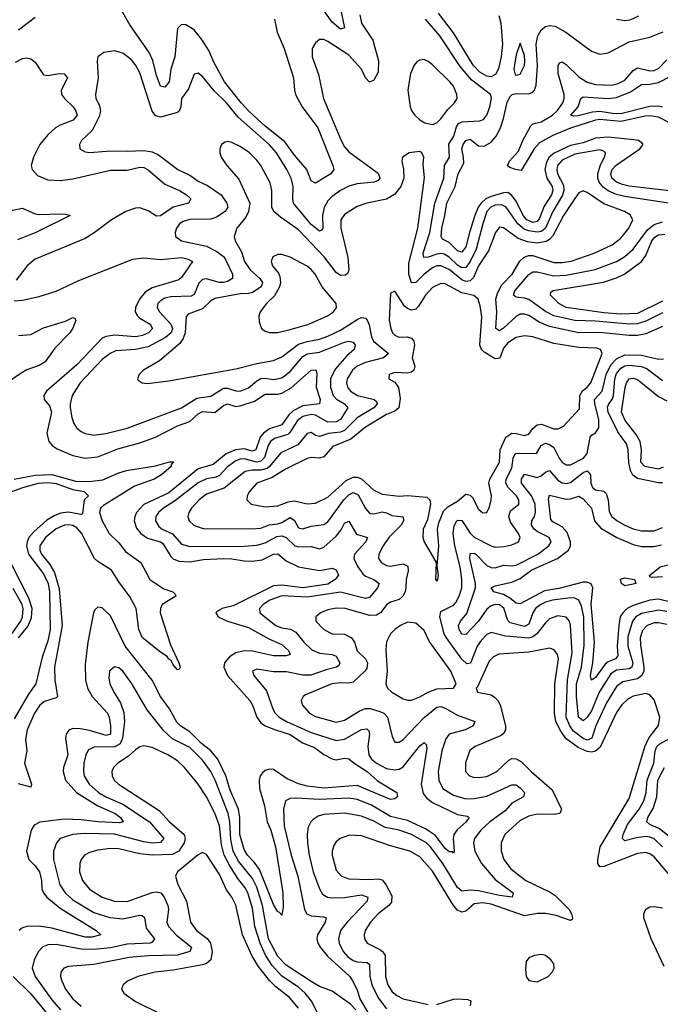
# Model space of a CAD drawing. Header units: inches. Extents: x 1843162 to 1959474, y 907081 to 1016326.
# Tile 82 of 256: x 1882036 to 1885099, y 943257 to 947967. Entities that reach past the tile are written whole.
import ezdxf

# ---------------------------------------------------------------- set-up
doc = ezdxf.new("R2010")
doc.units = ezdxf.units.IN
doc.header["$MEASUREMENT"] = 0
doc.layers.add('B8984', color=7, linetype='Continuous')

msp = doc.modelspace()

# ---------------------------------------------------------------- linework, layer by layer
at = {"layer": 'B8984', "color": 5}
for points, elevation in [([(1883547.7, 948127.7), (1883590, 947929.2), (1883570, 947921.9), (1883530, 947956.2), (1883482.6, 948022.6)], 620), ([(1883255.3, 947970), (1883267, 947907), (1883301.1, 947830), (1883345.8, 947690), (1883350.1, 947630), (1883355.7, 947610), (1883387.3, 947550), (1883461.3, 947450), (1883534.2, 947270), (1883538.2, 947250), (1883524, 947230), (1883450, 947185.3), (1883430, 947196.9), (1883408.7, 947250), (1883350, 947319.2), (1883303.4, 947383.4), (1883210, 947458.7), (1883132.5, 947530), (1883095.9, 947570), (1883015.2, 947670), (1882964.9, 947764.8), (1882940.7, 947820.7), (1882910, 947868.4), (1882870, 947919.5), (1882830, 947942.4), (1882810, 947944.1), (1882790, 947925.1), (1882777.5, 947790), (1882758.7, 947730), (1882751.6, 947670), (1882730, 947644.8), (1882709.9, 947649.9), (1882690, 947701), (1882672.1, 947772.1), (1882655.4, 947810), (1882563.1, 947943.1), (1882510, 948035.8)], 620), ([(1882110, 947978.4), (1882030, 947916.8)], 620), ([(1883662.5, 947990), (1883670.1, 947950.1), (1883724.7, 947870), (1883751.9, 947770), (1883750, 947716.2), (1883730, 947677.8), (1883708.1, 947668.1), (1883690, 947689.7), (1883671.1, 947730), (1883610, 947797.9), (1883510, 947863.5), (1883490, 947873.3), (1883470, 947873), (1883450, 947857), (1883434.9, 947830), (1883434.7, 947790), (1883464.7, 947704.7), (1883489.4, 947590), (1883572.6, 947390), (1883590, 947359.3), (1883610, 947335.9), (1883750, 947233.4), (1883758.2, 947210), (1883750, 947197.3), (1883730.7, 947190), (1883650, 947181.5), (1883610, 947171.4), (1883570, 947149.9), (1883530, 947120.8), (1883510, 947100.9), (1883491.3, 947068.7), (1883483.3, 947030), (1883486.2, 946970), (1883479.8, 946960.2), (1883470, 946955.9), (1883430, 946988), (1883346, 947090), (1883342.4, 947110), (1883343.7, 947170), (1883333.8, 947210), (1883314.2, 947250), (1883264, 947330), (1883230, 947368), (1883080.6, 947500.6), (1883025.6, 947570), (1882966.5, 947626.5), (1882910, 947696.1), (1882890, 947710.9), (1882870, 947706), (1882843.3, 947636.7), (1882809.3, 947590.7), (1882807.2, 947550), (1882799.3, 947530), (1882790, 947523.2), (1882710, 947500.4), (1882686.9, 947506.9), (1882669.5, 947529.5), (1882610, 947712.8), (1882590, 947750.9), (1882570, 947776), (1882530, 947806.9), (1882490, 947817.7), (1882438, 947810), (1882410.4, 947789.6), (1882407.2, 947770), (1882411.7, 947690), (1882398, 947610), (1882399.7, 947590), (1882417.5, 947557.5), (1882422.5, 947530), (1882416, 947504), (1882382, 947438), (1882332.2, 947390), (1882322.4, 947370), (1882323, 947350), (1882350, 947334.9), (1882371.3, 947331.3), (1882470, 947340.1), (1882550, 947337.7), (1882630, 947341.8), (1882670, 947334.6), (1882700.5, 947320.5), (1882792.3, 947250), (1882850, 947223.1), (1882890, 947194.3), (1882933.8, 947173.8), (1882999.4, 947130), (1883026, 947090), (1883030.7, 947070), (1883019, 947050), (1882977.4, 947022.6), (1882950, 947013), (1882850, 947012.1), (1882817.9, 947002.1), (1882800.7, 946990), (1882786.2, 946970), (1882779.3, 946950), (1882781.3, 946930), (1882810.4, 946910), (1882930, 946884.2), (1882979.2, 946859.2), (1883010, 946834.7), (1883020.5, 946820.5), (1883054.1, 946750), (1883053.8, 946730), (1883030, 946714.9), (1883010, 946709.6), (1882990, 946710.8), (1882930, 946728.4), (1882910, 946724), (1882892.7, 946707.3), (1882870, 946652.2), (1882855.9, 946644.1), (1882758.1, 946641.9), (1882730, 946634.6), (1882710, 946623.2), (1882697.3, 946610), (1882693.6, 946590), (1882704.5, 946570), (1882759.1, 946510), (1882766.1, 946490), (1882760.5, 946470), (1882733.3, 946446.7), (1882650, 946402.9), (1882590, 946389.9), (1882496.3, 946383.7), (1882468.8, 946371.2), (1882430, 946341.1), (1882325.3, 946230), (1882287.1, 946170), (1882277.8, 946130), (1882278.2, 946110), (1882284.9, 946064.9), (1882294.9, 946034.9), (1882310, 946013.4), (1882330, 945998), (1882350, 945987.5), (1882390, 945980.2), (1882447.8, 945987.8), (1882550, 946013.4), (1882810, 946110.7), (1882882.5, 946157.5), (1882950, 946166.8), (1883010, 946204.3), (1883030, 946205), (1883070, 946191.6), (1883090, 946190.5), (1883130, 946205.7), (1883170, 946239.5), (1883190, 946250.4), (1883210, 946252.9), (1883250, 946246.1), (1883290, 946253.8), (1883330, 946283.9), (1883390, 946355.7), (1883410, 946368.9), (1883470, 946376.5), (1883590, 946425.2), (1883610, 946429.5), (1883630, 946423.9), (1883640.2, 946410), (1883635.2, 946390), (1883600.7, 946359.3), (1883545.1, 946294.9), (1883521.6, 946250), (1883522.1, 946210), (1883535.8, 946170), (1883551.8, 946151.8), (1883589.4, 946130), (1883605.8, 946110), (1883570, 946055.1), (1883550, 946044.1), (1883510, 946041.6), (1883450, 946074.8), (1883430, 946078.6), (1883390, 946069.6), (1883363.8, 946050), (1883328, 945992), (1883317.6, 945982.4), (1883255.3, 945964.6), (1883235.2, 945950), (1883223.9, 945930), (1883206.8, 945873.2), (1883190, 945854.6), (1883170, 945850.9), (1883110, 945866.5), (1883090, 945865.5), (1883070, 945857.4), (1883030, 945828.3), (1882990, 945785.7), (1882970, 945776.6), (1882930, 945771.5), (1882890, 945751.6), (1882776.5, 945663.5), (1882723.5, 945630), (1882699.8, 945610), (1882687.8, 945590), (1882686, 945570), (1882702.1, 945542.1), (1882718.2, 945530), (1882767.6, 945507.6), (1882810, 945458.1), (1882850, 945447.3), (1883110, 945449.1), (1883170, 945453.3), (1883210, 945464.9), (1883265.4, 945494.6), (1883290, 945498.2), (1883310.1, 945490.1), (1883351, 945451), (1883370, 945445.3), (1883430, 945447.7), (1883470, 945435.6), (1883490, 945444.3), (1883550, 945496), (1883573.5, 945526.5), (1883590, 945558), (1883610, 945568.9), (1883646.7, 945506.7), (1883699, 945490), (1883691.9, 945470), (1883637.1, 945410), (1883633.9, 945390), (1883652.5, 945350), (1883677.1, 945317.1), (1883690, 945305.9), (1883730, 945289.4), (1883755, 945270), (1883747.1, 945250), (1883710, 945204.7), (1883690, 945197.6), (1883570, 945228.6), (1883410, 945204.7), (1883290, 945210.9), (1883231.9, 945190), (1883200.2, 945170), (1883183, 945150), (1883184.7, 945130), (1883261.5, 945070), (1883290, 945058.8), (1883331, 945051), (1883357, 945037), (1883394.6, 944990), (1883432.5, 944952.5), (1883470, 944937.4), (1883530.1, 944930.1), (1883550, 944923), (1883567.2, 944890), (1883561.5, 944878.5), (1883550.8, 944869.2), (1883502.2, 944857.8), (1883428.2, 944831.8), (1883390, 944831.4), (1883311.8, 944848.2), (1883250, 944847.3), (1883170, 944859.8), (1883149, 944850), (1883155.8, 944830), (1883216.8, 944756.8), (1883246.5, 944670), (1883257.5, 944650), (1883277.5, 944630), (1883312.7, 944610), (1883430, 944557.3), (1883550, 944518.7), (1883590, 944525.3), (1883670, 944571.7), (1883695.6, 944575.6), (1883705.8, 944565.8), (1883708.8, 944550), (1883700.3, 944490), (1883705.1, 944450), (1883718.5, 944430), (1883742, 944410), (1883790, 944385.8), (1883830, 944378.7), (1883850, 944381.6), (1883870, 944392.6), (1883950, 944493.3), (1883970, 944509.1), (1883979.7, 944499.7), (1883982.5, 944482.5), (1883956.5, 944310), (1883965.9, 944265.9), (1883982.8, 944242.8), (1884010, 944222.2), (1884130, 944165.4), (1884176.6, 944156.6), (1884184.6, 944150), (1884170.8, 944130), (1884127.7, 944092.3), (1884112.5, 944070), (1884108.1, 944050), (1884113.2, 943990), (1884110, 943980.7), (1884105.7, 943985.7), (1884090, 943986.7), (1884070, 944003.2), (1884023.9, 944063.9), (1883976.9, 944096.9), (1883890, 944137.1), (1883810, 944156.2), (1883718, 944210), (1883650, 944237.3), (1883610, 944242.9), (1883470, 944236.8), (1883356.3, 944243.7), (1883330, 944241.6), (1883306.4, 944230), (1883296.8, 944190), (1883300.6, 944110), (1883334.3, 943970), (1883365.6, 943870), (1883398, 943710), (1883409.7, 943689.7), (1883430, 943679.9), (1883490, 943675), (1883500.9, 943670), (1883497.6, 943650), (1883460.7, 943590), (1883457.1, 943570), (1883461.5, 943550), (1883472.3, 943530), (1883507.2, 943487.2), (1883614.8, 943390), (1883628.3, 943370), (1883650, 943326.3), (1883663.2, 943283.2), (1883706, 943210)], 640), ([(1885170, 947084.8), (1884930, 947120.9), (1884890, 947130.5), (1884850, 947148.2), (1884826, 947166), (1884807.1, 947190), (1884800.3, 947210), (1884800.2, 947230), (1884811.9, 947268.1), (1884833.7, 947313.7), (1884837.3, 947330), (1884830, 947338.4), (1884810, 947344.2), (1884690, 947324.5), (1884630, 947294.7), (1884608.1, 947270), (1884604.7, 947250), (1884608.2, 947230), (1884636.1, 947176.1), (1884638.4, 947150), (1884631.5, 947128.5), (1884585.7, 947050), (1884550, 946970.4), (1884539.5, 946960.5), (1884530, 946954.3), (1884510, 946951.5), (1884470, 946956.6), (1884450, 946963.9), (1884417.7, 946990), (1884363.1, 947070), (1884341.1, 947081.1), (1884310, 947079.6), (1884289.3, 947070.7), (1884270, 947049.9), (1884250, 946990.8), (1884219.2, 946870), (1884190, 946809.9), (1884170, 946781.3), (1884150, 946780.1), (1884130, 946792.5), (1884090, 946831.2), (1884065.9, 946845.9), (1884050, 946848.8), (1884030, 946845.8), (1883990, 946830.8), (1883969.2, 946829.2), (1883965.9, 946850), (1883998.1, 946950), (1884021.1, 947090), (1884064.1, 947210), (1884068.1, 947270), (1884090.8, 947310), (1884088.5, 947371.5), (1884112.6, 947410), (1884125.4, 947454.6), (1884134.9, 947470), (1884150, 947479.2), (1884236.9, 947483.1), (1884254.2, 947490), (1884269.5, 947510.5), (1884285, 947550), (1884292.8, 947592.8), (1884287.5, 947610), (1884198, 947678), (1884142.7, 947742.7), (1884045.7, 947890), (1883976.7, 947970)], 640), ([(1884327.9, 947987.9), (1884336.5, 947950), (1884344.3, 947850), (1884338.9, 947790), (1884325.6, 947734.4), (1884313.1, 947706.9), (1884290, 947693.9), (1884270, 947697.1), (1884236.8, 947716.8), (1884204.2, 947750), (1884110, 947904.2), (1884038.3, 947998.3)], 620), ([(1884995.8, 947984.2), (1884954.4, 947965.6), (1884930, 947961.5), (1884890, 947967.6)], 620), ([(1885170, 947145.6), (1884950, 947171.3), (1884918.3, 947178.3), (1884890, 947190.7), (1884867.3, 947210), (1884862.1, 947230), (1884868.6, 947250), (1884888, 947272), (1885001, 947350), (1885016.8, 947370), (1885014.3, 947374.3), (1884995.1, 947390), (1884973.3, 947393.3), (1884850, 947405.9), (1884790, 947400.7), (1884730, 947377.5), (1884670, 947365.8), (1884591.4, 947328.6), (1884568.6, 947310), (1884554.4, 947285.6), (1884547.3, 947250), (1884556.6, 947210), (1884582.2, 947170), (1884585.4, 947150), (1884578.3, 947130), (1884544.8, 947075.2), (1884522.3, 947017.7), (1884510, 947002.3), (1884490, 946997.2), (1884461, 947010), (1884444.2, 947030), (1884410, 947099.7), (1884390, 947127.1), (1884370, 947140.6), (1884350, 947139.8), (1884290, 947122.3), (1884265.4, 947110), (1884242.1, 947090), (1884228.8, 947070), (1884212.5, 947030), (1884186.5, 946950), (1884170, 946880.6), (1884150, 946855.8), (1884130, 946861.3), (1884090, 946901.3), (1884057.6, 946917.6), (1884050.9, 946930), (1884054.5, 946970), (1884069.7, 947030), (1884078.3, 947090), (1884118.5, 947170), (1884132.7, 947230), (1884159.3, 947280.7), (1884159, 947310), (1884150.3, 947350), (1884156.8, 947370), (1884170, 947389.5), (1884190, 947396.4), (1884230, 947364.1), (1884256.9, 947363.1), (1884290, 947381.1), (1884314.8, 947410), (1884335.2, 947450), (1884350, 947494.3), (1884367, 947573), (1884380.7, 947599.3), (1884391, 947609), (1884410, 947615), (1884470, 947612.5), (1884490, 947620.8), (1884497.9, 947630), (1884506.3, 947653.7), (1884512, 947748), (1884506, 947850), (1884514.4, 947890), (1884530, 947918.1), (1884550, 947934.3), (1884570, 947939.4), (1884596, 947936), (1884647.3, 947907.3), (1884770, 947816.4), (1884810, 947802.6), (1884850, 947808.1), (1884950, 947862), (1885050, 947883.3), (1885112.4, 947910)], 620), ([(1882015.9, 947764.1), (1882050, 947782), (1882070, 947785.2), (1882090, 947779.5), (1882110, 947764.4), (1882150, 947704.3), (1882170, 947700.7), (1882225.2, 947710), (1882248.8, 947708.8), (1882264.6, 947690), (1882234.1, 947630), (1882235.4, 947610), (1882250, 947590.1), (1882291.1, 947551.1), (1882305.3, 947530), (1882311.4, 947510), (1882292.6, 947487.4), (1882230, 947463.4), (1882206.8, 947450), (1882170, 947416.3), (1882131.9, 947370), (1882101.5, 947310), (1882091.8, 947270), (1882095.6, 947250), (1882121.6, 947221.6), (1882170, 947201.9), (1882230, 947198.4), (1882290, 947206.6), (1882470, 947246.9), (1882550, 947248.2), (1882610, 947261.1), (1882630, 947260.6), (1882650, 947248.9), (1882730, 947179.8), (1882799.7, 947150), (1882833, 947130), (1882855.2, 947110), (1882843.1, 947090), (1882770, 947070.7), (1882710, 947028.9), (1882690, 947027.1), (1882650, 947053.7), (1882610, 947066.6), (1882590, 947065.8), (1882543.5, 947050), (1882475.5, 947010), (1882392.8, 946947.2), (1882350, 946920.8), (1882110, 946821.2), (1882072.2, 946790), (1882019, 946721)], 620), ([(1885150, 947470), (1885090, 947500.8), (1885050, 947507.5), (1885026.2, 947506.2), (1884910, 947480.9), (1884810, 947489.2), (1884790, 947487.1), (1884670, 947448.1), (1884585.9, 947414.1), (1884521.6, 947378.4), (1884496.5, 947350), (1884433.8, 947246.2), (1884406.3, 947250), (1884379.9, 947259.9), (1884368.9, 947268.9), (1884379, 947290), (1884421.3, 947338.7), (1884442.1, 947390), (1884479.9, 947460.1), (1884490.3, 947469.7), (1884530, 947478.6), (1884583.1, 947510), (1884607.8, 947532.2), (1884633.2, 947570), (1884640.1, 947590), (1884639.4, 947610), (1884610.7, 947710), (1884611, 947749), (1884619.3, 947760.7), (1884630, 947766.1), (1884650, 947753.8), (1884710, 947694.4), (1884750, 947668.1), (1884790, 947657.5), (1884865.8, 947654.2), (1884898.3, 947661.7), (1884930, 947678.7), (1884970, 947724.2), (1884990, 947737.4), (1885050, 947722), (1885070, 947724.7), (1885090, 947734.2), (1885130, 947775.2)], 580), ([(1885109.3, 947549.3), (1885090, 947553.9), (1885050, 947551.5), (1884910, 947517.3), (1884870, 947517.9), (1884810, 947528.7), (1884774.9, 947525.1), (1884706.9, 947506.9), (1884685.5, 947505.5), (1884671.6, 947510), (1884706.1, 947550), (1884719.4, 947590), (1884730, 947599), (1884850, 947590.7), (1884890, 947595.5), (1884957.3, 947622.7), (1885010, 947657.1), (1885050, 947658.9), (1885090, 947666.8), (1885150, 947697.2)], 560), ([(1885110, 946500.3), (1885030, 946465.1), (1884990, 946456.4), (1884950, 946456.5), (1884808.9, 946471.1), (1884710, 946469.9), (1884570, 946499.5), (1884520.7, 946520.7), (1884470, 946551.6), (1884450, 946558.1), (1884430, 946558), (1884410, 946547.5), (1884350, 946491.4), (1884330, 946478.6), (1884313.5, 946490), (1884317, 946570), (1884313.3, 946630), (1884320.2, 946659.8), (1884341.1, 946698.9), (1884390.8, 946750), (1884427.8, 946812.2), (1884448.2, 946831.8), (1884470, 946839.4), (1884490, 946838.6), (1884590, 946805.6), (1884630, 946805.2), (1884672.8, 946812.8), (1884782.7, 946850), (1884868.9, 946890), (1884910, 946921.5), (1884949.2, 946970), (1884967.2, 947010), (1884954.5, 947034.5), (1884928.3, 947050), (1884830, 947086.1), (1884750, 947140.2), (1884730, 947149), (1884710, 947138.7), (1884690, 947111.4), (1884636.6, 947030), (1884586.2, 946933.8), (1884570, 946915.7), (1884553.9, 946906.1), (1884510, 946898.4), (1884464.2, 946904.2), (1884420.4, 946920.4), (1884350, 946971.2), (1884330, 946974.4), (1884310.6, 946949.4), (1884278.6, 946861.4), (1884230, 946790.4), (1884206.4, 946733.6), (1884190, 946718.7), (1884170, 946715.5), (1884150, 946722.7), (1884090, 946772), (1884050, 946790.6), (1884030, 946789.2), (1884010, 946781), (1883969.6, 946750.4), (1883930, 946709.9), (1883910, 946708.4), (1883896.3, 946750), (1883896.7, 946803.3), (1883939.6, 946970), (1883971.8, 947211.8), (1883965.3, 947274.7), (1883969.4, 947310), (1883959.3, 947330), (1883950, 947336.2), (1883898, 947330), (1883866.8, 947310), (1883863.8, 947290), (1883871.7, 947251.7), (1883872.2, 947210), (1883859, 947170), (1883828.7, 947131.3), (1883790, 947108.7), (1883696.3, 947090), (1883650, 947073.4), (1883590, 947035.4), (1883571, 947010), (1883571.8, 946970), (1883605.1, 946830), (1883610.6, 946770), (1883605.1, 946754.9), (1883594.8, 946745.2), (1883570, 946743), (1883550, 946757.7), (1883492.6, 946832.6), (1883370, 946962.5), (1883282.8, 947022.9), (1883251.9, 947050), (1883241.5, 947070), (1883242.5, 947150), (1883233.4, 947186.6), (1883189.7, 947270), (1883170, 947295.6), (1883135.6, 947330), (1883090, 947360.4), (1883050, 947379.7), (1883030, 947384.5), (1883018, 947382), (1883000.7, 947370), (1882993.4, 947350), (1882993, 947330), (1882999.3, 947310), (1883026.4, 947270), (1883084.3, 947204.3), (1883136.8, 947090), (1883130.9, 947050), (1883116.7, 947023.3), (1883073.8, 946970), (1883061.5, 946930), (1883067, 946910), (1883097, 946857), (1883110.6, 946810), (1883138, 946770), (1883183.9, 946730), (1883197.5, 946710), (1883195.6, 946704.4), (1883190.1, 946690), (1883150, 946662.1), (1883130, 946657.2), (1883090, 946656.3), (1882970, 946634), (1882950, 946623.2), (1882910, 946584.1), (1882841.7, 946558.3), (1882832.1, 946547.9), (1882827.7, 946470), (1882817.4, 946442.6), (1882801.6, 946418.4), (1882704.2, 946335.8), (1882628.2, 946290), (1882607.3, 946270), (1882598.8, 946250), (1882603, 946243), (1882622, 946230), (1882647.2, 946227.2), (1882750, 946239.7), (1883070, 946297.4), (1883170, 946323.3), (1883250, 946337.2), (1883290, 946354.8), (1883370, 946414.9), (1883410, 946428.6), (1883470, 946439.1), (1883510, 946453.9), (1883570, 946482.6), (1883650, 946533.9), (1883670, 946542.2), (1883690, 946539.5), (1883698.4, 946530), (1883707.8, 946507.8), (1883717.7, 946450), (1883727.8, 946430), (1883800.2, 946370), (1883775.5, 946350), (1883690, 946327.7), (1883650, 946310.4), (1883627.5, 946290), (1883602.6, 946250), (1883599.1, 946230), (1883602.9, 946210), (1883617.5, 946190), (1883652, 946170), (1883730.4, 946150), (1883741.5, 946141.5), (1883746.1, 946130), (1883729.1, 946110), (1883650, 946061.9), (1883590, 946001.6), (1883570, 945994.5), (1883513, 945987), (1883470, 945972.8), (1883450, 945977.9), (1883430, 945993), (1883410, 945988.4), (1883365.9, 945934.1), (1883284.1, 945895.9), (1883231, 945830), (1883218.9, 945821.1), (1883190, 945811.7), (1883147.5, 945812.5), (1883114.1, 945805.9), (1883014.5, 945725.5), (1882930, 945697.3), (1882894.3, 945670), (1882857.8, 945630), (1882845, 945610), (1882840.2, 945590), (1882847.2, 945570), (1882870, 945547.8), (1882912.8, 945532.8), (1883150, 945531.1), (1883190, 945535.2), (1883229.7, 945550.3), (1883270, 945556.2), (1883290, 945562.5), (1883330, 945585.1), (1883350, 945571.1), (1883370, 945536.8), (1883390, 945532.1), (1883430, 945543.8), (1883490, 945552.2), (1883510, 945564.5), (1883585.8, 945670), (1883610, 945694.1), (1883630, 945705.8), (1883654, 945694), (1883690, 945629.3), (1883710, 945605.5), (1883730, 945603), (1883770, 945613), (1883790, 945608.7), (1883815, 945595), (1883869.2, 945589.2), (1883870.6, 945570), (1883860.3, 945550), (1883801.7, 945490), (1883773.8, 945450), (1883753.1, 945410), (1883751.9, 945391.9), (1883764.5, 945370), (1883790, 945356.3), (1883810, 945353.3), (1883870, 945363.5), (1883892.3, 945352.3), (1883894.5, 945330), (1883883.7, 945290), (1883883.1, 945250), (1883879.2, 945230), (1883868.9, 945210), (1883850, 945194), (1883810, 945181.5), (1883791, 945170), (1883761.8, 945130), (1883741.5, 945118.5), (1883710, 945116.8), (1883591.8, 945150), (1883550, 945152.4), (1883510, 945144.1), (1883474, 945130), (1883451.8, 945110), (1883451.7, 945090), (1883490, 945049.3), (1883530.1, 945030.1), (1883590, 945027.7), (1883622.6, 945010), (1883636.8, 944990), (1883650, 944947.9), (1883690, 944909.2), (1883698.9, 944890), (1883695.8, 944864.2), (1883686.6, 944850), (1883630, 944798.8), (1883610, 944793.5), (1883570, 944795.1), (1883528.8, 944790), (1883402.9, 944737.1), (1883392, 944730), (1883381.7, 944710), (1883387.6, 944690), (1883421.3, 944650), (1883450, 944634.3), (1883550, 944607), (1883590, 944616.2), (1883659.9, 944660.1), (1883688.5, 944671.5), (1883712.3, 944672.3), (1883758.4, 944658.4), (1883776.6, 944650), (1883795.6, 944630), (1883817.7, 944537.7), (1883830.3, 944510.3), (1883850, 944510.3), (1883870, 944524.2), (1883970, 944629.6), (1884030, 944678), (1884050, 944681.3), (1884070, 944674.5), (1884130, 944640.8), (1884211.7, 944610), (1884204, 944590), (1884165.7, 944570), (1884090.2, 944550), (1884073.2, 944526.8), (1884054.5, 944470), (1884037.5, 944370), (1884040.1, 944330), (1884059.1, 944290), (1884110, 944257.5), (1884170, 944240.3), (1884210, 944241.1), (1884270, 944252.9), (1884390, 944306.5), (1884410, 944307), (1884430, 944292.5), (1884449.2, 944270), (1884445.7, 944250), (1884390, 944218.7), (1884357, 944183), (1884285, 944130), (1884241, 944090), (1884211.3, 944050), (1884206.3, 944030), (1884212.7, 943990), (1884243.6, 943930), (1884310, 943854.6), (1884395.4, 943790), (1884390.8, 943770), (1884330, 943777.5), (1884230, 943799.5), (1884190, 943802.3), (1884150, 943798.8), (1884130, 943815.2), (1884060.1, 943930), (1884000.8, 944010), (1883981.1, 944030), (1883910, 944069.6), (1883850, 944089.6), (1883783, 944103), (1883730, 944132.6), (1883670, 944157), (1883590, 944171.1), (1883490, 944164.6), (1883463.7, 944156.3), (1883438.8, 944141.2), (1883427.7, 944130), (1883415.7, 944104.3), (1883410.7, 944070), (1883411.7, 944030), (1883420.1, 943970), (1883439.6, 943890), (1883469, 943809), (1883484.6, 943784.6), (1883507.4, 943770), (1883526.8, 943766.8), (1883590, 943767.9), (1883670, 943781.5), (1883700.7, 943770), (1883697, 943750), (1883601.6, 943650), (1883570.1, 943609.9), (1883560.9, 943570), (1883564.5, 943550), (1883582.2, 943510), (1883604.5, 943484.5), (1883630, 943466.7), (1883650, 943460.5), (1883696.6, 943456.6), (1883709.6, 943449.6), (1883711.1, 943390), (1883720.1, 943350), (1883750, 943287.5), (1883790, 943235)], 660), ([(1881930, 947041.5), (1882050, 947065.1), (1882110, 947039.2), (1882130, 947035.8), (1882230, 947039.4), (1882257.1, 947037.1), (1882277.1, 947030), (1882113.2, 946950), (1882025.2, 946914.8)], 580), ([(1885110, 946564.7), (1885030, 946524.4), (1884988.2, 946511.8), (1884950, 946510.4), (1884790, 946524.8), (1884690, 946528.3), (1884590.9, 946550.9), (1884550, 946571.9), (1884470, 946628.5), (1884450, 946635.9), (1884410, 946640.2), (1884396.8, 946650), (1884403, 946670), (1884470, 946748.4), (1884490, 946761.4), (1884510, 946761), (1884590, 946742.8), (1884650, 946744.6), (1884787.7, 946772.3), (1884890.2, 946809.8), (1884930, 946834), (1884969.9, 946870), (1885037.5, 946962.5), (1885070, 946987.2), (1885110, 946999.7)], 640), ([(1885110, 946620.1), (1884990, 946561.8), (1884910, 946559), (1884830, 946564.8), (1884650, 946591.1), (1884614.9, 946610), (1884573.6, 946650), (1884575.8, 946664.2), (1884587.6, 946672.4), (1884827.5, 946712.5), (1884890, 946732), (1884930, 946751.6), (1885010, 946810.6), (1885030, 946839.2), (1885059, 946910), (1885072.5, 946927.5), (1885090, 946938.7), (1885121.4, 946941.4)], 620), ([(1882010, 946623.2), (1882050, 946625.9), (1882130, 946643.6), (1882210, 946668.7), (1882319.6, 946720.4), (1882577.7, 946822.3), (1882630, 946827.8), (1882710, 946820.5), (1882810, 946829.6), (1882842.4, 946822.4), (1882862, 946810), (1882810, 946733.6), (1882797.1, 946722.9), (1882670, 946684.7), (1882636.4, 946663.6), (1882608.4, 946630), (1882590.1, 946590), (1882588.9, 946570), (1882598.7, 946550), (1882610, 946539.2), (1882660.2, 946510), (1882670.8, 946490), (1882651.6, 946470), (1882622.9, 946457.1), (1882590, 946450.2), (1882490, 946457.6), (1882450, 946452.5), (1882430, 946443.4), (1882310, 946316.6), (1882164.7, 946190), (1882152.2, 946170), (1882153.4, 946150), (1882179.4, 946119.4), (1882187.6, 946090), (1882166.5, 945990), (1882175.1, 945950), (1882191.9, 945930), (1882214.6, 945914.6), (1882290, 945882.2), (1882350, 945869), (1882410, 945876), (1882505.9, 945914.1), (1882610, 945942.6), (1882685.5, 945970), (1882790, 946024.6), (1882850, 946045.9), (1882890, 946081.5), (1882910, 946093), (1882970, 946088.1), (1883010, 946122.2), (1883029.9, 946130.1), (1883070, 946117.6), (1883090, 946119.5), (1883158.3, 946141.7), (1883210, 946175.6), (1883270, 946175.3), (1883290, 946180.1), (1883334.3, 946205.7), (1883430, 946290.6), (1883452.5, 946292.5), (1883456.6, 946276.6), (1883454.2, 946210), (1883473.1, 946150), (1883470.1, 946129.9), (1883390, 946120.1), (1883343.7, 946096.3), (1883323.5, 946076.5), (1883290, 946029.6), (1883230, 946009.7), (1883202, 945990), (1883186.1, 945970), (1883165.7, 945910), (1883150, 945903.7), (1883110, 945914.3), (1883067.6, 945910), (1883022.8, 945890), (1882961.3, 945838.7), (1882890, 945819.4), (1882750, 945703.1), (1882630, 945647.3), (1882594.7, 945610), (1882586.1, 945590), (1882584, 945570), (1882595.3, 945535.3), (1882615.2, 945510), (1882646.8, 945486.8), (1882709.1, 945469.1), (1882720.9, 945460.9), (1882759, 945399), (1882770, 945388.3), (1882796.6, 945376.6), (1882850, 945373.9), (1882914.5, 945385.5), (1883010, 945389), (1883050, 945388.9), (1883110, 945378.5), (1883150, 945377.7), (1883196.2, 945383.8), (1883250, 945411.1), (1883270, 945411.3), (1883310, 945378.4), (1883370, 945349.6), (1883470, 945332.5), (1883530, 945343.8), (1883550, 945334.9), (1883561.3, 945310), (1883544.3, 945290), (1883510, 945267.4), (1883390, 945249.8), (1883290, 945262.8), (1883250, 945258.2), (1883056.5, 945163.5), (1883003.8, 945150), (1882982.5, 945137.5), (1882974.3, 945130), (1882984.9, 945110), (1883030.3, 945090), (1883130, 945060.1), (1883230, 945004.4), (1883290, 944978.4), (1883320.9, 944950), (1883330.2, 944930), (1883310, 944923.7), (1883250, 944924.2), (1883150, 944945.8), (1883110, 944948.2), (1883070, 944937.7), (1883039.9, 944920.1), (1883014.8, 944890), (1883012.1, 944870), (1883030.1, 944830), (1883137.3, 944710), (1883150, 944688), (1883169.7, 944630), (1883190, 944603.1), (1883210, 944589.7), (1883258.6, 944570), (1883330, 944548.5), (1883388.2, 944508.2), (1883445.6, 944485.6), (1883490, 944452.1), (1883530, 944432), (1883550, 944426.6), (1883590, 944434.5), (1883610, 944431.8), (1883635.1, 944410), (1883698.3, 944370), (1883746.7, 944326.7), (1883840.3, 944270), (1883843.1, 944250), (1883830, 944239.8), (1883810, 944236.2), (1883650, 944303.3), (1883490, 944291.7), (1883410, 944301.2), (1883370, 944312.1), (1883315.2, 944335.2), (1883250, 944379.9), (1883230, 944381.6), (1883210, 944374.9), (1883196.4, 944363.6), (1883186.8, 944350), (1883181.7, 944330), (1883183.5, 944290), (1883206.7, 944206.7), (1883219.9, 944130), (1883236.9, 944090), (1883259.5, 944010), (1883294.1, 943790), (1883296.7, 943723.3), (1883290, 943684), (1883277.6, 943697.6), (1883270, 943699.1), (1883250, 943735.1), (1883182.5, 943902.5), (1883157.2, 943937.2), (1883125.3, 943970), (1883110, 943997.2), (1883089.5, 944070), (1883088.5, 944150), (1883082.1, 944190), (1883042, 944282), (1883022.4, 944350), (1882983.4, 944430), (1882950.3, 944470), (1882905, 944505), (1882850, 944559.8), (1882807.1, 944587.1), (1882787.4, 944607.4), (1882753.2, 944670), (1882709.3, 944729.3), (1882670, 944808.4), (1882541.1, 944970), (1882470, 945115), (1882430, 945153.6), (1882410, 945157.7), (1882395.6, 945144.4), (1882388.7, 945130), (1882362.5, 944990), (1882350, 944882), (1882350.5, 944810), (1882359.6, 944770), (1882382.2, 944730), (1882455.4, 944650), (1882463.4, 944630), (1882470.1, 944589.9), (1882470.1, 944550), (1882450, 944542.7), (1882370, 944567.3), (1882324.8, 944575.2), (1882290, 944575.8), (1882271.1, 944568.9), (1882257.7, 944550), (1882255.3, 944530), (1882266.7, 944450), (1882245.7, 944390), (1882243.3, 944370), (1882255.8, 944330), (1882307.2, 944270), (1882410, 944207.2), (1882493, 944170), (1882518, 944150), (1882530.2, 944130), (1882514.1, 944125.9), (1882410, 944129.2), (1882330, 944139.2), (1882250, 944142.2), (1882132.4, 944127.6), (1882105.9, 944114.1), (1882091, 944090), (1882068.8, 943990), (1882079.3, 943950), (1882110, 943920.1), (1882130.3, 943890.3), (1882141.1, 943850), (1882142.5, 943810), (1882149.6, 943790), (1882165.2, 943770), (1882230, 943716.4), (1882401.1, 943610), (1882424.4, 943590), (1882381.4, 943578.6), (1882350, 943578.2), (1882190, 943621.7), (1882129.4, 943630.6), (1882070.5, 943629.5), (1882050, 943622.3), (1882033.8, 943610)], 620), ([(1882030, 946456.9), (1882090, 946462.1), (1882150, 946492.7), (1882254.6, 946525.4), (1882290, 946542.2), (1882299.4, 946539.4), (1882304.4, 946530), (1882290, 946491.1), (1882276.6, 946470), (1882204.3, 946395.7), (1882158.4, 946330), (1882130, 946313), (1882070, 946293.1), (1882043.6, 946276.4), (1881859.1, 946150)], 580), ([(1885130, 945074), (1885090, 945082.1), (1885070, 945081.5), (1885036.6, 945070), (1885014.1, 945045.9), (1885002.7, 945010), (1885003.9, 944976.1), (1885021.2, 944870), (1885019.8, 944850), (1885011.8, 944830), (1884990, 944813.3), (1884920.1, 944799.9), (1884890, 944776.7), (1884841.4, 944698.6), (1884791, 944590), (1884771.5, 944530), (1884750, 944521.3), (1884730, 944528.8), (1884684.2, 944564.2), (1884666.5, 944590), (1884648.7, 944630), (1884654.8, 944810), (1884678.5, 944938.5), (1884669.9, 945070), (1884664.5, 945090), (1884650, 945109.8), (1884610, 945115.2), (1884570, 945101.5), (1884550, 945082.4), (1884509.7, 945030), (1884490, 945014.5), (1884470, 945007.9), (1884358.4, 945018.4), (1884290, 945035.2), (1884270, 945025.6), (1884242.3, 944997.7), (1884224.2, 944970), (1884191.5, 944888.5), (1884174.1, 944885.9), (1884150, 944907.7), (1884076.3, 945010), (1884066.2, 945030), (1884044.5, 945110), (1884050, 945136.1), (1884110, 945166), (1884121.2, 945178.8), (1884137.6, 945210), (1884149.9, 945250), (1884150.9, 945290), (1884142.8, 945350), (1884116.3, 945450), (1884108.1, 945510), (1884113.6, 945546.4), (1884126.7, 945570), (1884130, 945573.4), (1884150, 945571.4), (1884190, 945510.7), (1884210, 945492), (1884290, 945450.1), (1884310, 945444.7), (1884352.3, 945447.7), (1884390, 945455.3), (1884421.7, 945470), (1884428.9, 945490), (1884421.5, 945510), (1884383.6, 945563.6), (1884375.6, 945590), (1884382.3, 945617.7), (1884423, 945650), (1884422.3, 945670), (1884412.4, 945690), (1884371.4, 945730), (1884360.7, 945750), (1884362.6, 945770), (1884390, 945822), (1884396.3, 945870), (1884405.2, 945890), (1884410, 945893.5), (1884507.8, 945892.2), (1884530.3, 945929.7), (1884550, 945940.8), (1884570, 945935.9), (1884590, 945921.5), (1884616, 945870), (1884630, 945850.8), (1884650, 945838.4), (1884670, 945838.3), (1884731.6, 945870), (1884750, 945891.6), (1884763.2, 945970), (1884770, 945979.2), (1884790, 945990.2), (1884805, 946015), (1884806, 946054), (1884785.6, 946130), (1884784.3, 946150), (1884821.8, 946190), (1884840, 946270), (1884863.2, 946316.8), (1884890, 946345.7), (1884930, 946363.6), (1885010, 946362.6), (1885090, 946344), (1885114.7, 946345.3)], 660), ([(1885110, 945752.2), (1885090, 945751.4), (1884990, 945772.6), (1884968, 945788), (1884956.5, 945810), (1884949.4, 945849.4), (1884946.1, 945910), (1884938.3, 945938.3), (1884895.9, 945995.9), (1884850.5, 946090), (1884847, 946113), (1884853.3, 946130), (1884869.9, 946150), (1884876.1, 946170), (1884881.7, 946250), (1884890, 946274.4), (1884910, 946300.2), (1884930, 946311.9), (1884950, 946314.3), (1885010, 946308.3), (1885036.4, 946296.4), (1885110, 946241.7)], 640), ([(1885113.3, 945826.7), (1885090, 945817.8), (1885024.7, 945830), (1885006.8, 945850), (1885009.3, 945910), (1885002.4, 945950), (1884983.3, 945983.3), (1884931.4, 946050), (1884914.5, 946090), (1884931.6, 946208.4), (1884938, 946230), (1884950.8, 946249.2), (1884970, 946252.7), (1884990, 946246.3), (1885090, 946164.8), (1885130, 946143.4)], 620), ([(1882010, 945769.7), (1882110.8, 945789.2), (1882190, 945791.7), (1882310, 945758.3), (1882381, 945759), (1882434, 945766), (1882510, 945799.9), (1882546.4, 945810), (1882686.3, 945833.7), (1882752.6, 945852.6), (1882771.6, 945851.6), (1882760.8, 945839.2), (1882759.8, 945830), (1882714.3, 945790), (1882678.7, 945770), (1882584.6, 945735.4), (1882437.1, 945642.9), (1882422, 945630), (1882417.4, 945610), (1882430.1, 945570), (1882464.5, 945510), (1882510, 945465.2), (1882542.8, 945422.8), (1882616, 945370), (1882659.2, 945290), (1882725.1, 945245.1), (1882768, 945230), (1882779.6, 945219.6), (1882782, 945210), (1882716.9, 945170), (1882709.2, 945150), (1882708.3, 945130), (1882757.3, 944977.3), (1882796.5, 944890), (1882803.1, 944870), (1882799.3, 944860.7), (1882790, 944856.9), (1882770, 944881.3), (1882761, 944901), (1882750, 944908.1), (1882741.6, 944921.6), (1882710, 944941.1), (1882624, 945010), (1882605.1, 945050), (1882592.4, 945150), (1882565.2, 945205.2), (1882510, 945277.6), (1882474.6, 945334.6), (1882410, 945374.6), (1882394.2, 945390), (1882331.6, 945511.6), (1882310, 945536.7), (1882290, 945547.2), (1882270, 945550.5), (1882250, 945548.6), (1882210, 945532.4), (1882159.9, 945490), (1882133, 945450), (1882132.7, 945430), (1882140.8, 945410), (1882180.8, 945360.8), (1882202.8, 945322.8), (1882224.4, 945244.4), (1882239.2, 945070), (1882203, 944870), (1882203.8, 944810), (1882217.5, 944730), (1882210, 944722.7), (1882154.1, 944705.9), (1882132.5, 944687.5), (1882107.3, 944650), (1882072.3, 944570), (1882064.6, 944524.6), (1882070.7, 944470), (1882059.1, 944410), (1882092.7, 944310), (1882090, 944295.1), (1882030, 944311.2)], 580), ([(1885130, 945136), (1885090, 945141.8), (1885010, 945126.6), (1884982.3, 945110), (1884965.8, 945090), (1884944.6, 945015.4), (1884944.4, 944970), (1884967.5, 944890), (1884963.6, 944870), (1884950, 944861.4), (1884890, 944856.3), (1884862.6, 944837.4), (1884806.9, 944750), (1884770, 944661.2), (1884750, 944629.9), (1884730, 944613.6), (1884707.8, 944630), (1884698.7, 944730), (1884698.4, 944790), (1884722.4, 944870), (1884734.9, 944974.9), (1884732.9, 945110), (1884722.2, 945162.2), (1884709.9, 945189.9), (1884690, 945200.1), (1884670, 945201.2), (1884583.1, 945190), (1884550, 945181), (1884527.9, 945170), (1884503.3, 945150), (1884489.4, 945130), (1884470, 945075.2), (1884450, 945064.5), (1884382, 945082), (1884370, 945093.6), (1884351.8, 945151.8), (1884330, 945167.9), (1884310, 945169.9), (1884290, 945163.1), (1884270, 945146.7), (1884230, 945090.4), (1884170, 945026.8), (1884150, 945028.2), (1884137.7, 945050), (1884134.5, 945070), (1884143.6, 945090), (1884173.5, 945126.5), (1884215.2, 945250), (1884215.7, 945270), (1884188.5, 945390), (1884190, 945413), (1884210, 945415), (1884217.5, 945410), (1884270, 945355.5), (1884290, 945345.9), (1884310, 945345.6), (1884350, 945357.5), (1884390, 945354.6), (1884410, 945358.3), (1884513.1, 945410), (1884565.7, 945450), (1884577, 945470), (1884567.9, 945490), (1884510, 945519.6), (1884495.9, 945530), (1884482.8, 945550), (1884484.6, 945570), (1884497, 945590), (1884502.2, 945610), (1884500.9, 945650), (1884483.7, 945690), (1884435.6, 945750), (1884436.3, 945770), (1884450, 945793.1), (1884510, 945777.8), (1884530, 945785.3), (1884550, 945803), (1884570, 945811.5), (1884610, 945765), (1884630, 945752.2), (1884650, 945749.3), (1884670, 945753.6), (1884730, 945800.8), (1884750, 945808.4), (1884766.2, 945790), (1884767.3, 945750), (1884775.1, 945730), (1884790, 945718.1), (1884830, 945712.2), (1884840.4, 945700.4), (1884849.7, 945670), (1884854.4, 945614.4), (1884868.3, 945590), (1884892.6, 945570), (1884930, 945548.8), (1884970, 945531.1), (1885010, 945521.4), (1885070, 945521.5), (1885110, 945537.5)], 640), ([(1881990, 945707.8), (1882050.6, 945730), (1882126, 945750), (1882170, 945753.9), (1882210, 945749.2), (1882290, 945719.8), (1882344.4, 945710), (1882365.5, 945690), (1882345, 945670), (1882336, 945604), (1882330, 945600.3), (1882268.1, 945611.9), (1882233.6, 945606.4), (1882204.4, 945595.6), (1882166.4, 945573.6), (1882103.1, 945516.9), (1882080.5, 945490), (1882071.4, 945470), (1882068.7, 945450), (1882078.8, 945410), (1882150, 945315.7), (1882172.1, 945270), (1882179.1, 945230), (1882181.5, 945050), (1882170, 944996.3), (1882143, 944917), (1882114, 944790), (1882078.6, 944741.4), (1882010, 944622.6)], 560), ([(1885150, 945181.3), (1885090, 945195.4), (1885050, 945191.2), (1884970, 945165.5), (1884941.6, 945150), (1884919.9, 945130), (1884908.2, 945110), (1884900.3, 945070), (1884892.8, 944970), (1884896.1, 944923.9), (1884885.8, 944910), (1884850, 944895), (1884836.1, 944883.9), (1884790, 944820.8), (1884770, 944807), (1884765.3, 944830), (1884777, 944890), (1884785.1, 944990), (1884768.8, 945171.2), (1884776.1, 945250), (1884768.7, 945268.7), (1884750, 945277), (1884730, 945276.9), (1884613.8, 945246.2), (1884545.6, 945234.4), (1884430, 945173.1), (1884410, 945176.2), (1884380.4, 945200.4), (1884350, 945217.1), (1884302.9, 945230), (1884291.2, 945250), (1884310, 945259), (1884390, 945277.3), (1884430, 945293.5), (1884484.3, 945335.7), (1884607.9, 945390), (1884659.9, 945430), (1884669.5, 945450), (1884669.6, 945470), (1884653.9, 945513.9), (1884630, 945541.7), (1884585.3, 945565.3), (1884576.5, 945576.5), (1884565.1, 945674.9), (1884570, 945693), (1884650, 945672.8), (1884670, 945674.5), (1884710, 945687.8), (1884730, 945675.1), (1884769.6, 945630), (1884784.6, 945570), (1884814.8, 945534.8), (1884891.6, 945490), (1884970, 945456.7), (1885010, 945447.4), (1885067.6, 945447.6), (1885104.6, 945455.4)], 620), ([(1882030, 945010.1), (1882075.3, 945064.7), (1882093.4, 945106.6), (1882095.6, 945150), (1882079.7, 945199.7), (1881998.9, 945358.9)], 560), ([(1885110, 945302.8), (1885059, 945299), (1885050, 945302), (1885047.9, 945307.9), (1885098.8, 945350), (1885150, 945363.4)], 580), ([(1881997.9, 945030), (1882041.4, 945090), (1882050.2, 945110), (1882053, 945150), (1882047.3, 945170), (1882005.6, 945245.6)], 580), ([(1885139.7, 943879.7), (1885070, 943962.3), (1885050, 943976.4), (1885030, 943982.6), (1884990, 943978.1), (1884830, 943916), (1884810, 943914.2), (1884801.3, 943930), (1884800.5, 943950), (1884811.8, 944010), (1884950, 944242.3), (1885026.2, 944493.8), (1885046.2, 944533.8), (1885090, 944590.3), (1885096.3, 944630), (1885070, 944712.9), (1885050, 944738), (1885030, 944743.9), (1884970, 944731.9), (1884943.3, 944716.7), (1884915.6, 944690), (1884890, 944652.9), (1884812.5, 944487.5), (1884790, 944467.8), (1884770, 944462.8), (1884750, 944465.7), (1884705.9, 944485.9), (1884648, 944528), (1884623.5, 944563.5), (1884600.1, 944610), (1884593.8, 944650), (1884595.6, 944790), (1884612.3, 944910), (1884607.9, 944930), (1884592.4, 944952.4), (1884570, 944960.9), (1884470, 944942), (1884328, 944932), (1884301.1, 944918.9), (1884281.5, 944898.5), (1884224.6, 944775.4), (1884218.4, 944770), (1884224.7, 944750), (1884290, 944737.5), (1884307, 944727), (1884322.3, 944710), (1884333.4, 944690), (1884359.8, 944590), (1884358.7, 944570), (1884348.5, 944551.5), (1884337.7, 944542.3), (1884214, 944490), (1884188.9, 944471.1), (1884167.2, 944412.8), (1884168.2, 944370), (1884186.7, 944350), (1884204.2, 944344.2), (1884230, 944341.3), (1884270, 944346.9), (1884317.8, 944370), (1884374.3, 944425.7), (1884390, 944433.2), (1884410, 944431.5), (1884436.4, 944416.4), (1884482.6, 944370), (1884582.5, 944282.5), (1884627.1, 944190), (1884618.7, 944170), (1884594.2, 944165.8), (1884510, 944167.1), (1884470, 944156.9), (1884430, 944136.4), (1884356.3, 944070), (1884337.8, 944030), (1884338, 943990), (1884350.8, 943950), (1884384.8, 943904.8), (1884455.6, 943850), (1884572.8, 943792.8), (1884596.8, 943776.8), (1884662.8, 943710), (1884675.1, 943690), (1884680.2, 943670), (1884677.2, 943662.8), (1884670, 943658.7), (1884601.4, 943681.4), (1884550, 943691.8), (1884510, 943691.9), (1884450, 943680.7), (1884290, 943735.8), (1884250, 943743.1), (1884210, 943738.3), (1884170, 943703), (1884150, 943698.5), (1884130, 943707.1), (1884110, 943729.9), (1884010, 943893.9), (1883950, 943962.6), (1883902, 943990), (1883810, 944015.7), (1883670, 944063), (1883613.9, 944066.1), (1883569, 944051), (1883550, 944034.8), (1883540.6, 944019.4), (1883531, 943990), (1883530.2, 943970), (1883550, 943899.5), (1883574.3, 943870), (1883610, 943857.5), (1883710, 943853.7), (1883750, 943857.5), (1883770, 943852.8), (1883787.3, 943830), (1883815.4, 943775.4), (1883814.6, 943745.4), (1883801.4, 943730), (1883750.1, 943690), (1883712.9, 943650), (1883688.1, 943610), (1883683.7, 943590), (1883684.8, 943570), (1883697.2, 943550), (1883758.8, 943518.8), (1883771, 943510), (1883784.3, 943490), (1883784.7, 943390), (1883796, 943350), (1883817.3, 943317.3), (1883839.4, 943299.4), (1883870, 943283.7), (1883990, 943256.1)], 680), ([(1883643.4, 943230), (1883618.5, 943258.5), (1883530, 943319.1), (1883470, 943342.5), (1883430, 943365.9), (1883310, 943445), (1883270, 943486.1), (1883225.9, 943570), (1883197, 943730), (1883170, 943817.1), (1883150, 943858.5), (1883082.3, 943942.3), (1883056.8, 943990), (1883045.4, 944045.4), (1883041.5, 944130), (1883033.8, 944170), (1882971.3, 944330), (1882950.2, 944370.2), (1882910, 944425.2), (1882850, 944485), (1882767.5, 944527.5), (1882725.5, 944565.5), (1882646.3, 944666.3), (1882570, 944793.5), (1882530, 944850.8), (1882510, 944867.1), (1882490, 944871.9), (1882466, 944850), (1882462.7, 944817.3), (1882466.8, 944790), (1882486, 944750), (1882518.9, 944698.9), (1882533.6, 944653.6), (1882536.9, 944610), (1882527.2, 944530), (1882516.1, 944503.9), (1882491.6, 944488.4), (1882392.5, 944487.5), (1882365.5, 944474.5), (1882352, 944450), (1882343.6, 944410), (1882340.6, 944370), (1882344.5, 944350), (1882368.5, 944310), (1882413.6, 944270), (1882448, 944250), (1882530, 944214.5), (1882656.2, 944130), (1882725, 944050), (1882709.1, 944030.9), (1882670, 944027.4), (1882630, 944033.8), (1882490, 944071.6), (1882345.9, 944074.1), (1882290.5, 944069.5), (1882230.3, 944050), (1882211.9, 944030), (1882197.7, 943990), (1882198, 943950), (1882228.5, 943828.5), (1882254, 943790), (1882290, 943757.4), (1882390, 943696.2), (1882467.4, 943672.6), (1882530, 943665.7), (1882610, 943683.1), (1882621.3, 943681.3), (1882632.6, 943672.6), (1882641.3, 943621.3), (1882680.6, 943570), (1882670, 943554.8), (1882660.5, 943550), (1882550, 943544.6), (1882470, 943526.9), (1882390, 943519.1), (1882330, 943521.3), (1882210, 943543.5), (1882170, 943541.6), (1882147.4, 943532.6), (1882125.5, 943510), (1882105.5, 943470), (1882096.6, 943430), (1882109.6, 943390), (1882190, 943277.7), (1882231.6, 943230)], 640), ([(1885110.5, 944010.5), (1885070, 944048.5), (1885050, 944057.2), (1885030, 944059.5), (1884986.2, 944053.8), (1884930, 944038.4), (1884918.4, 944050), (1884921.2, 944070), (1884942.6, 944117.4), (1884998.6, 944190), (1885019.9, 944230), (1885031.4, 944270), (1885037.3, 944330), (1885068.1, 944410), (1885075, 944470), (1885083.5, 944490), (1885097.5, 944502.5), (1885146.7, 944530)], 660), ([(1883470, 943195.9), (1883432.7, 943270), (1883400.9, 943310), (1883370, 943338.5), (1883290, 943392.1), (1883242.8, 943442.8), (1883211.5, 943491.5), (1883186.8, 943550), (1883160.4, 943630), (1883150, 943716.4), (1883126.7, 943790), (1883114.3, 943814.3), (1883078.9, 943858.9), (1883040.2, 943920.2), (1883014.2, 943970), (1883000.8, 944020.8), (1882991.1, 944111.1), (1882970, 944171.5), (1882930, 944249), (1882890, 944310.7), (1882825, 944390), (1882790, 944421.4), (1882743.8, 944450), (1882670, 944485.7), (1882630, 944494.2), (1882610, 944488.1), (1882590, 944474.8), (1882555.9, 944444.1), (1882505.8, 944410), (1882485.4, 944390), (1882477.5, 944370), (1882478.9, 944350), (1882487.7, 944330), (1882509.2, 944310), (1882703.5, 944183.5), (1882751.8, 944130), (1882823.4, 944070), (1882827.6, 944050), (1882821.9, 944030), (1882796.8, 943990), (1882766.1, 943973.9), (1882669.9, 943969.9), (1882610, 943977.2), (1882510, 944000.8), (1882470, 944002.9), (1882410, 943994.9), (1882370, 943983.7), (1882345.8, 943970), (1882330, 943949.4), (1882324.3, 943930), (1882322.5, 943890), (1882337.1, 943850), (1882370, 943808), (1882430, 943769.6), (1882490, 943750.1), (1882550, 943748.3), (1882670, 943791.8), (1882690, 943795.2), (1882710.4, 943790.4), (1882726.5, 943770), (1882744.5, 943730), (1882748.2, 943710), (1882739, 943650), (1882747.3, 943630), (1882784.7, 943590), (1882857.4, 943530), (1882849.2, 943510), (1882790, 943491.5), (1882650, 943488.6), (1882559.6, 943480.4), (1882390, 943446.9), (1882270, 943437.7), (1882247.4, 943430), (1882233.4, 943410), (1882232, 943390), (1882237.1, 943370), (1882255, 943330), (1882290, 943283), (1882330, 943248)], 660), ([(1885150, 944053.3), (1885096, 944096), (1885050, 944117.6), (1885035, 944130), (1885039.8, 944150), (1885065.9, 944194.1), (1885083.2, 944250), (1885087.3, 944330), (1885119.3, 944390)], 640), ([(1883370, 943238.4), (1883327, 943290), (1883260.9, 943340.9), (1883230.2, 943370.2), (1883177.8, 943437.8), (1883147, 943487), (1883101.1, 943590), (1883070, 943731.1), (1883051.1, 943770), (1883024.9, 943804.9), (1882990, 943881.1), (1882930, 943974), (1882910, 943983.5), (1882890, 943971.9), (1882791.2, 943890), (1882780.7, 943870), (1882792.8, 943830), (1882833.6, 943750), (1882853.6, 943650), (1882881.6, 943610), (1882932.1, 943572.1), (1882948, 943550), (1882956, 943510), (1882949.6, 943470), (1882930, 943451.8), (1882910, 943445.2), (1882770, 943420.3), (1882684, 943410), (1882600.5, 943390), (1882551.9, 943368.1), (1882530.4, 943350), (1882522.4, 943330), (1882534, 943310), (1882590.3, 943270), (1882710, 943210.7)], 680), ([(1885117.8, 943437.8), (1885054.9, 943570), (1885020.6, 943670), (1885019.9, 943690), (1885030, 943712.3), (1885050, 943723.1), (1885070, 943725.7), (1885110, 943719.1)], 680), ([(1882004.5, 943390), (1882090, 943307.4), (1882205.8, 943165.8)], 620), ([(1884030, 943256.8), (1884110, 943281.3), (1884130, 943283.4), (1884179.7, 943279.7), (1884193.1, 943273.1), (1884189.5, 943250)], 680)]:
    msp.add_lwpolyline(points, dxfattribs=dict(at, elevation=elevation))
for points, elevation in [([(1884430, 947855.3), (1884410, 947799.5), (1884398.2, 947730), (1884404.8, 947704.8), (1884410, 947701.3), (1884430, 947707.5), (1884450, 947748.2), (1884451.6, 947770), (1884450, 947796)], 640), ([(1883970, 947776.2), (1883950, 947774.5), (1883934.6, 947765.4), (1883922, 947750), (1883904.4, 947710), (1883892.7, 947630), (1883903.8, 947550), (1883910.6, 947530), (1883924.9, 947510), (1883948.8, 947488.8), (1883973.8, 947473.8), (1884010, 947466), (1884030, 947474.4), (1884050, 947493.7), (1884082.6, 947537.4), (1884115.6, 947570), (1884127.3, 947590), (1884126.6, 947610), (1884110, 947649.6), (1884093.5, 947670), (1884010, 947751.1), (1883990, 947767.6)], 660), ([(1883290, 946844.8), (1883270, 946844.4), (1883246.9, 946833.1), (1883239, 946810), (1883245.6, 946790), (1883274.1, 946754.1), (1883279.4, 946739.4), (1883282.6, 946710), (1883279, 946690), (1883254.1, 946645.9), (1883216.3, 946610), (1883186.2, 946570), (1883180.2, 946550), (1883181.3, 946521.3), (1883192.4, 946490), (1883210, 946477.4), (1883230, 946471.3), (1883270, 946471), (1883330, 946485), (1883418.7, 946510), (1883508.3, 946550), (1883536, 946570), (1883550.9, 946590), (1883549.7, 946610), (1883482, 946690), (1883449.3, 946749.3), (1883430, 946772.4), (1883410, 946788.8), (1883330, 946831)], 680), ([(1884050, 946705), (1884010, 946686.3), (1883975.9, 946650), (1883943.8, 946596.2), (1883930, 946582.6), (1883910, 946578.1), (1883890, 946585.8), (1883876.9, 946596.9), (1883830, 946669.4), (1883810, 946659), (1883803, 946530), (1883810.1, 946490.1), (1883818.9, 946470), (1883830, 946458.4), (1883849.2, 946449.2), (1883890, 946449.6), (1883910, 946443.2), (1883921.5, 946430), (1883924.4, 946410), (1883913.3, 946350), (1883925.5, 946310), (1883921.2, 946290), (1883910, 946280.5), (1883890, 946276.2), (1883830, 946279.8), (1883802.4, 946270), (1883802, 946250), (1883830, 946232.9), (1883847.5, 946207.5), (1883855, 946155), (1883849.6, 946110), (1883830, 946095), (1883790, 946079), (1883690, 946018), (1883619.1, 945960.9), (1883534, 945926), (1883490, 945876.9), (1883470, 945870.4), (1883430, 945872.5), (1883410, 945867.9), (1883310, 945818.7), (1883243.3, 945776.7), (1883169.7, 945750.3), (1883135, 945710), (1883123.9, 945690), (1883121.7, 945670), (1883143, 945650), (1883210, 945636.8), (1883270, 945642), (1883319.4, 945660.6), (1883350, 945665.8), (1883410, 945651.8), (1883450, 945655.1), (1883510, 945682.9), (1883597.5, 945762.5), (1883630, 945778.1), (1883650, 945778.1), (1883670, 945770.1), (1883730, 945716), (1883770, 945698.1), (1883850, 945688.6), (1883890, 945691.9), (1883982.4, 945682.4), (1883996.8, 945670), (1884000.8, 945650), (1883986, 945574), (1883965.2, 945530), (1883964.6, 945490), (1883970.4, 945470), (1884027.3, 945370), (1884024, 945290), (1884030, 945281), (1884036, 945290), (1884039, 945310), (1884032.9, 945352.9), (1884040.4, 945450), (1884034.3, 945530), (1884040, 945560), (1884063.3, 945616.7), (1884082.7, 945637.3), (1884130, 945663.4), (1884170, 945696.8), (1884190, 945693), (1884201.2, 945681.2), (1884230, 945625.3), (1884250, 945608.9), (1884270, 945610.5), (1884283, 945637), (1884290.7, 945670), (1884291.7, 945690), (1884280.2, 945750), (1884283.9, 945770), (1884329.9, 945850), (1884333.3, 945910), (1884361.4, 945970), (1884390, 945988.9), (1884410, 945988.5), (1884450, 945977.7), (1884459.1, 945980.9), (1884470, 945985.3), (1884489.1, 946010.9), (1884510.3, 946029.7), (1884531.8, 946031.8), (1884590, 946010.2), (1884610.5, 946009.5), (1884636.6, 946023.4), (1884713.5, 946106.5), (1884715.3, 946170), (1884727.6, 946192.4), (1884750.4, 946210), (1884766.9, 946230), (1884822, 946370), (1884813.3, 946390), (1884796.2, 946396.2), (1884710, 946399.3), (1884590, 946417.8), (1884490, 946450.4), (1884450, 946455.2), (1884410, 946446.4), (1884370, 946422.2), (1884350, 946395.7), (1884332.6, 946347.4), (1884310, 946344.7), (1884256.9, 946376.9), (1884244.4, 946390), (1884236.8, 946410), (1884245.2, 946545.2), (1884238.1, 946598.1), (1884228.9, 946630), (1884207.7, 946647.7), (1884150, 946661.2), (1884070, 946703.8)], 680), ([(1884930, 945258.3), (1884913.6, 945270), (1884909.8, 945290.2), (1884930, 945296.5), (1884976, 945290), (1884981.6, 945270), (1884970, 945267)], 580), ([(1883890, 945085), (1883856.5, 945070), (1883830.2, 945050), (1883810, 945029.7), (1883789.4, 944990.6), (1883787.1, 944952.9), (1883793.2, 944850), (1883786.9, 944790), (1883794.9, 944770), (1883815.3, 944750), (1883870, 944718.6), (1883890, 944711.3), (1883910, 944712), (1883950, 944728), (1883989.1, 944750.9), (1884030, 944765.5), (1884110.9, 944769.1), (1884122.6, 944790), (1884098.3, 944850), (1883994.7, 944994.7), (1883970, 945045.4), (1883930, 945079.7)], 680), ([(1884530, 943494.7), (1884498, 943490), (1884470, 943479.5), (1884458.7, 943461.3), (1884454.4, 943425.6), (1884457.4, 943390), (1884470.3, 943370.3), (1884510, 943364.9), (1884563.6, 943390), (1884582.4, 943410), (1884591.3, 943430), (1884589.6, 943450), (1884576.2, 943470), (1884550, 943491.3)], 720)]:
    msp.add_lwpolyline(points, close=True, dxfattribs=dict(at, elevation=elevation))

doc.saveas('drawing.dxf')
